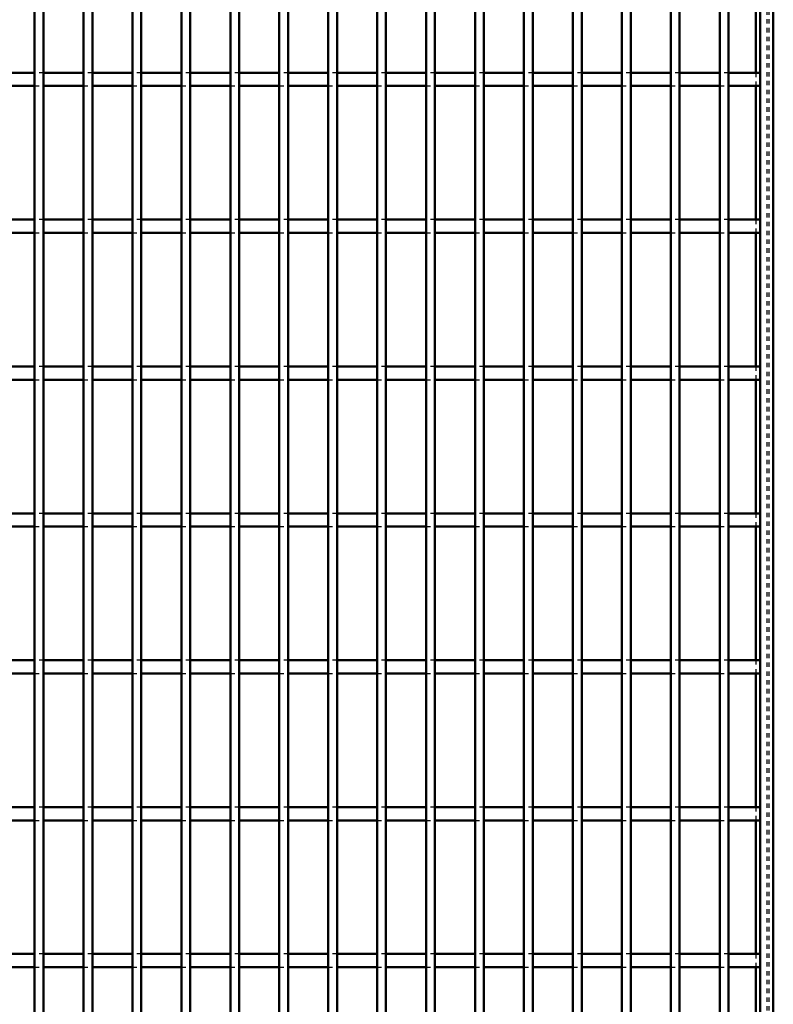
# Model space of a CAD drawing. Header units: millimetres. Extents: x -846 to 505, y -500 to 878.
# Tile 18 of 29: x 329 to 500, y -277 to -53. Entities that reach past the tile are written whole.
import ezdxf

# ---------------------------------------------------------------- set-up
doc = ezdxf.new("R2010")
doc.units = ezdxf.units.MM
doc.linetypes.add('Dashed', pattern=[2, 1, -1])
doc.layers.add('AM_0', color=7, linetype='Continuous', lineweight=50)
doc.layers.add('AM_9', color=6, linetype='Dashed', lineweight=25)

# ---------------------------------------------------------------- blocks, each defined once
blk = doc.blocks.new('1_rxmopqsmf1nn4a58lmpju6qje________0_in_LPPX423303311311100010003500_4')
at = {"layer": 'AM_0'}
for p, q in [((497, 497), (497, -497)), ((500, 497), (500, -497)), ((496.05, -34.83), (496.05, -65.16)), ((496.05, -68.16), (496.05, -98.49)), ((496.05, -101.49), (496.05, -131.82)), ((496.05, -134.82), (496.05, -165.15)), ((496.05, -168.15), (496.05, -198.48)), ((496.05, -201.48), (496.05, -231.81)), ((496.05, -234.81), (496.05, -265.14)), ((496.05, -268.14), (496.05, -298.47))]:
    blk.add_line(p, q, dxfattribs=at)
at = {"layer": 'AM_9'}
for p, q in [((498.55, 497), (498.55, -497)), ((498.99, 497), (498.99, -497)), ((496.05, -65.16), (496.05, -68.16)), ((496.05, -98.49), (496.05, -101.49)), ((496.05, -131.82), (496.05, -134.82)), ((496.05, -165.15), (496.05, -168.15)), ((496.05, -198.48), (496.05, -201.48)), ((496.05, -231.81), (496.05, -234.81)), ((496.05, -265.14), (496.05, -268.14))]:
    blk.add_line(p, q, dxfattribs=at)
blk = doc.blocks.new('77_7lk0s4hzicbfs5tjcxpbomjus________0_in_LPPX423303311311100010003500_4')
at = {"layer": 'AM_0'}
for p, q in [((332.3, -497), (332.3, 497)), ((334.3, -497), (334.3, 497))]:
    blk.add_line(p, q, dxfattribs=at)
blk = doc.blocks.new('78_9ohhy9pr5k5ey4bzbrsthpikk________0_in_LPPX423303311311100010003500_4')
at = {"layer": 'AM_0'}
for p, q in [((343.41, -497), (343.41, 497)), ((345.41, -497), (345.41, 497))]:
    blk.add_line(p, q, dxfattribs=at)
blk = doc.blocks.new('79_m3ablhlldm7romajsvibh5lnv________0_in_LPPX423303311311100010003500_4')
at = {"layer": 'AM_0'}
for p, q in [((354.52, -497), (354.52, 497)), ((356.52, -497), (356.52, 497))]:
    blk.add_line(p, q, dxfattribs=at)
blk = doc.blocks.new('80_7qkacg0s3599e8uo6hzg0bfah________0_in_LPPX423303311311100010003500_4')
at = {"layer": 'AM_0'}
for p, q in [((365.63, -497), (365.63, 497)), ((367.63, -497), (367.63, 497))]:
    blk.add_line(p, q, dxfattribs=at)
blk = doc.blocks.new('81_rhu1dhr6v4x8r0ldpnvx1ql1i________0_in_LPPX423303311311100010003500_4')
at = {"layer": 'AM_0'}
for p, q in [((376.74, -497), (376.74, 497)), ((378.74, -497), (378.74, 497))]:
    blk.add_line(p, q, dxfattribs=at)
blk = doc.blocks.new('82_zwit6s1sw75tkuvhs687m2dmd________0_in_LPPX423303311311100010003500_4')
at = {"layer": 'AM_0'}
for p, q in [((387.85, -497), (387.85, 497)), ((389.85, -497), (389.85, 497))]:
    blk.add_line(p, q, dxfattribs=at)
blk = doc.blocks.new('83_v7j4kkx8bcu4845rlb593r8mm________0_in_LPPX423303311311100010003500_4')
at = {"layer": 'AM_0'}
for p, q in [((398.96, -497), (398.96, 497)), ((400.96, -497), (400.96, 497))]:
    blk.add_line(p, q, dxfattribs=at)
blk = doc.blocks.new('84_jnf5ex5r7svst8v8o62dm3wnd________0_in_LPPX423303311311100010003500_4')
at = {"layer": 'AM_0'}
for p, q in [((410.07, -497), (410.07, 497)), ((412.07, -497), (412.07, 497))]:
    blk.add_line(p, q, dxfattribs=at)
blk = doc.blocks.new('85_i7qp1gfr1gvly7z5wvnxhc41k________0_in_LPPX423303311311100010003500_4')
at = {"layer": 'AM_0'}
for p, q in [((421.18, -497), (421.18, 497)), ((423.18, -497), (423.18, 497))]:
    blk.add_line(p, q, dxfattribs=at)
blk = doc.blocks.new('86_oll5iwkpfatco2jon4ybhk97l________0_in_LPPX423303311311100010003500_4')
at = {"layer": 'AM_0'}
for p, q in [((432.29, -497), (432.29, 497)), ((434.29, -497), (434.29, 497))]:
    blk.add_line(p, q, dxfattribs=at)
blk = doc.blocks.new('87_55mo6wedb23tanuenonf6ujiy________0_in_LPPX423303311311100010003500_4')
at = {"layer": 'AM_0'}
for p, q in [((443.4, -497), (443.4, 497)), ((445.4, -497), (445.4, 497))]:
    blk.add_line(p, q, dxfattribs=at)
blk = doc.blocks.new('88_g1cgq59dxu4el6lz3n537d7hv________0_in_LPPX423303311311100010003500_4')
at = {"layer": 'AM_0'}
for p, q in [((454.51, -497), (454.51, 497)), ((456.51, -497), (456.51, 497))]:
    blk.add_line(p, q, dxfattribs=at)
blk = doc.blocks.new('89_c4fpmcep7a57dfp24amcb0lwf________0_in_LPPX423303311311100010003500_4')
at = {"layer": 'AM_0'}
for p, q in [((465.62, -497), (465.62, 497)), ((467.62, -497), (467.62, 497))]:
    blk.add_line(p, q, dxfattribs=at)
blk = doc.blocks.new('90_rfhti695m7al3ngv4lh2pxugc________0_in_LPPX423303311311100010003500_4')
at = {"layer": 'AM_0'}
for p, q in [((476.73, -497), (476.73, 497)), ((478.73, -497), (478.73, 497))]:
    blk.add_line(p, q, dxfattribs=at)
blk = doc.blocks.new('91_4le1t887q3iaz7vhxnlv2rlzl________0_in_LPPX423303311311100010003500_4')
at = {"layer": 'AM_0'}
for p, q in [((487.84, -497), (487.84, 497)), ((489.84, -497), (489.84, 497))]:
    blk.add_line(p, q, dxfattribs=at)
blk = doc.blocks.new('99_r4rdjxyrqmy1hs6cznn6t2m8b________0_in_LPPX423303311311100010003500_4')
at = {"layer": 'AM_0'}
for p, q in [((332.3, -265.14), (323.19, -265.14)), ((332.3, -265.14), (332.3, -268.14)), ((334.3, -268.14), (334.3, -265.14)), ((343.41, -265.14), (334.3, -265.14)), ((343.41, -265.14), (343.41, -268.14)), ((345.41, -268.14), (345.41, -265.14)), ((354.52, -265.14), (345.41, -265.14)), ((354.52, -265.14), (354.52, -268.14)), ((356.52, -268.14), (356.52, -265.14)), ((365.63, -265.14), (356.52, -265.14)), ((365.63, -265.14), (365.63, -268.14)), ((367.63, -268.14), (367.63, -265.14)), ((376.74, -265.14), (367.63, -265.14)), ((376.74, -265.14), (376.74, -268.14)), ((378.74, -268.14), (378.74, -265.14)), ((387.85, -265.14), (378.74, -265.14)), ((387.85, -265.14), (387.85, -268.14)), ((389.85, -268.14), (389.85, -265.14)), ((398.96, -265.14), (389.85, -265.14)), ((398.96, -265.14), (398.96, -268.14)), ((400.96, -268.14), (400.96, -265.14)), ((410.07, -265.14), (400.96, -265.14)), ((410.07, -265.14), (410.07, -268.14)), ((412.07, -268.14), (412.07, -265.14)), ((421.18, -265.14), (412.07, -265.14)), ((421.18, -265.14), (421.18, -268.14)), ((423.18, -268.14), (423.18, -265.14)), ((432.29, -265.14), (423.18, -265.14)), ((432.29, -265.14), (432.29, -268.14)), ((434.29, -268.14), (434.29, -265.14)), ((443.4, -265.14), (434.29, -265.14)), ((443.4, -265.14), (443.4, -268.14)), ((445.4, -268.14), (445.4, -265.14)), ((454.51, -265.14), (445.4, -265.14)), ((454.51, -265.14), (454.51, -268.14)), ((456.51, -268.14), (456.51, -265.14)), ((465.62, -265.14), (456.51, -265.14)), ((465.62, -265.14), (465.62, -268.14)), ((476.73, -265.14), (467.62, -265.14)), ((467.62, -268.14), (467.62, -265.14)), ((476.73, -265.14), (476.73, -268.14)), ((478.73, -268.14), (478.73, -265.14)), ((487.84, -265.14), (478.73, -265.14)), ((487.84, -265.14), (487.84, -268.14)), ((497, -265.14), (489.84, -265.14)), ((489.84, -268.14), (489.84, -265.14)), ((497, -265.14), (497, -268.14)), ((332.3, -268.14), (323.19, -268.14)), ((343.41, -268.14), (334.3, -268.14)), ((354.52, -268.14), (345.41, -268.14)), ((365.63, -268.14), (356.52, -268.14)), ((376.74, -268.14), (367.63, -268.14)), ((387.85, -268.14), (378.74, -268.14)), ((398.96, -268.14), (389.85, -268.14)), ((410.07, -268.14), (400.96, -268.14)), ((421.18, -268.14), (412.07, -268.14)), ((432.29, -268.14), (423.18, -268.14)), ((443.4, -268.14), (434.29, -268.14)), ((454.51, -268.14), (445.4, -268.14)), ((465.62, -268.14), (456.51, -268.14)), ((476.73, -268.14), (467.62, -268.14)), ((487.84, -268.14), (478.73, -268.14)), ((497, -268.14), (489.84, -268.14))]:
    blk.add_line(p, q, dxfattribs=at)
at = {"layer": 'AM_9'}
for p, q in [((334.3, -265.14), (332.3, -265.14)), ((345.41, -265.14), (343.41, -265.14)), ((356.52, -265.14), (354.52, -265.14)), ((367.63, -265.14), (365.63, -265.14)), ((378.74, -265.14), (376.74, -265.14)), ((389.85, -265.14), (387.85, -265.14)), ((400.96, -265.14), (398.96, -265.14)), ((412.07, -265.14), (410.07, -265.14)), ((423.18, -265.14), (421.18, -265.14)), ((434.29, -265.14), (432.29, -265.14)), ((445.4, -265.14), (443.4, -265.14)), ((456.51, -265.14), (454.51, -265.14)), ((467.62, -265.14), (465.62, -265.14)), ((478.73, -265.14), (476.73, -265.14)), ((489.84, -265.14), (487.84, -265.14)), ((332.3, -268.14), (334.3, -268.14)), ((343.41, -268.14), (345.41, -268.14)), ((354.52, -268.14), (356.52, -268.14)), ((365.63, -268.14), (367.63, -268.14)), ((376.74, -268.14), (378.74, -268.14)), ((387.85, -268.14), (389.85, -268.14)), ((398.96, -268.14), (400.96, -268.14)), ((410.07, -268.14), (412.07, -268.14)), ((421.18, -268.14), (423.18, -268.14)), ((432.29, -268.14), (434.29, -268.14)), ((443.4, -268.14), (445.4, -268.14)), ((454.51, -268.14), (456.51, -268.14)), ((465.62, -268.14), (467.62, -268.14)), ((476.73, -268.14), (478.73, -268.14)), ((487.84, -268.14), (489.84, -268.14))]:
    blk.add_line(p, q, dxfattribs=at)
blk = doc.blocks.new('100_vbrc6kbtw0suybq9iyemfpiie________0_in_LPPX423303311311100010003500_4')
at = {"layer": 'AM_0'}
for p, q in [((332.3, -231.81), (323.19, -231.81)), ((332.3, -231.81), (332.3, -234.81)), ((334.3, -234.81), (334.3, -231.81)), ((343.41, -231.81), (334.3, -231.81)), ((343.41, -231.81), (343.41, -234.81)), ((345.41, -234.81), (345.41, -231.81)), ((354.52, -231.81), (345.41, -231.81)), ((354.52, -231.81), (354.52, -234.81)), ((356.52, -234.81), (356.52, -231.81)), ((365.63, -231.81), (356.52, -231.81)), ((365.63, -231.81), (365.63, -234.81)), ((367.63, -234.81), (367.63, -231.81)), ((376.74, -231.81), (367.63, -231.81)), ((376.74, -231.81), (376.74, -234.81)), ((378.74, -234.81), (378.74, -231.81)), ((387.85, -231.81), (378.74, -231.81)), ((387.85, -231.81), (387.85, -234.81)), ((389.85, -234.81), (389.85, -231.81)), ((398.96, -231.81), (389.85, -231.81)), ((398.96, -231.81), (398.96, -234.81)), ((400.96, -234.81), (400.96, -231.81)), ((410.07, -231.81), (400.96, -231.81)), ((410.07, -231.81), (410.07, -234.81)), ((412.07, -234.81), (412.07, -231.81)), ((421.18, -231.81), (412.07, -231.81)), ((421.18, -231.81), (421.18, -234.81)), ((423.18, -234.81), (423.18, -231.81)), ((432.29, -231.81), (423.18, -231.81)), ((432.29, -231.81), (432.29, -234.81)), ((434.29, -234.81), (434.29, -231.81)), ((443.4, -231.81), (434.29, -231.81)), ((443.4, -231.81), (443.4, -234.81)), ((445.4, -234.81), (445.4, -231.81)), ((454.51, -231.81), (445.4, -231.81)), ((454.51, -231.81), (454.51, -234.81)), ((456.51, -234.81), (456.51, -231.81)), ((465.62, -231.81), (456.51, -231.81)), ((465.62, -231.81), (465.62, -234.81)), ((476.73, -231.81), (467.62, -231.81)), ((467.62, -234.81), (467.62, -231.81)), ((476.73, -231.81), (476.73, -234.81)), ((478.73, -234.81), (478.73, -231.81)), ((487.84, -231.81), (478.73, -231.81)), ((487.84, -231.81), (487.84, -234.81)), ((497, -231.81), (489.84, -231.81)), ((489.84, -234.81), (489.84, -231.81)), ((497, -231.81), (497, -234.81)), ((332.3, -234.81), (323.19, -234.81)), ((343.41, -234.81), (334.3, -234.81)), ((354.52, -234.81), (345.41, -234.81)), ((365.63, -234.81), (356.52, -234.81)), ((376.74, -234.81), (367.63, -234.81)), ((387.85, -234.81), (378.74, -234.81)), ((398.96, -234.81), (389.85, -234.81)), ((410.07, -234.81), (400.96, -234.81)), ((421.18, -234.81), (412.07, -234.81)), ((432.29, -234.81), (423.18, -234.81)), ((443.4, -234.81), (434.29, -234.81)), ((454.51, -234.81), (445.4, -234.81)), ((465.62, -234.81), (456.51, -234.81)), ((476.73, -234.81), (467.62, -234.81)), ((487.84, -234.81), (478.73, -234.81)), ((497, -234.81), (489.84, -234.81))]:
    blk.add_line(p, q, dxfattribs=at)
at = {"layer": 'AM_9'}
for p, q in [((334.3, -231.81), (332.3, -231.81)), ((345.41, -231.81), (343.41, -231.81)), ((356.52, -231.81), (354.52, -231.81)), ((367.63, -231.81), (365.63, -231.81)), ((378.74, -231.81), (376.74, -231.81)), ((389.85, -231.81), (387.85, -231.81)), ((400.96, -231.81), (398.96, -231.81)), ((412.07, -231.81), (410.07, -231.81)), ((423.18, -231.81), (421.18, -231.81)), ((434.29, -231.81), (432.29, -231.81)), ((445.4, -231.81), (443.4, -231.81)), ((456.51, -231.81), (454.51, -231.81)), ((467.62, -231.81), (465.62, -231.81)), ((478.73, -231.81), (476.73, -231.81)), ((489.84, -231.81), (487.84, -231.81)), ((332.3, -234.81), (334.3, -234.81)), ((343.41, -234.81), (345.41, -234.81)), ((354.52, -234.81), (356.52, -234.81)), ((365.63, -234.81), (367.63, -234.81)), ((376.74, -234.81), (378.74, -234.81)), ((387.85, -234.81), (389.85, -234.81)), ((398.96, -234.81), (400.96, -234.81)), ((410.07, -234.81), (412.07, -234.81)), ((421.18, -234.81), (423.18, -234.81)), ((432.29, -234.81), (434.29, -234.81)), ((443.4, -234.81), (445.4, -234.81)), ((454.51, -234.81), (456.51, -234.81)), ((465.62, -234.81), (467.62, -234.81)), ((476.73, -234.81), (478.73, -234.81)), ((487.84, -234.81), (489.84, -234.81))]:
    blk.add_line(p, q, dxfattribs=at)
blk = doc.blocks.new('101_kn8twr88720g5tghbfso7du1c________0_in_LPPX423303311311100010003500_4')
at = {"layer": 'AM_0'}
for p, q in [((332.3, -198.48), (323.19, -198.48)), ((332.3, -198.48), (332.3, -201.48)), ((334.3, -201.48), (334.3, -198.48)), ((343.41, -198.48), (334.3, -198.48)), ((343.41, -198.48), (343.41, -201.48)), ((345.41, -201.48), (345.41, -198.48)), ((354.52, -198.48), (345.41, -198.48)), ((354.52, -198.48), (354.52, -201.48)), ((356.52, -201.48), (356.52, -198.48)), ((365.63, -198.48), (356.52, -198.48)), ((365.63, -198.48), (365.63, -201.48)), ((367.63, -201.48), (367.63, -198.48)), ((376.74, -198.48), (367.63, -198.48)), ((376.74, -198.48), (376.74, -201.48)), ((378.74, -201.48), (378.74, -198.48)), ((387.85, -198.48), (378.74, -198.48)), ((387.85, -198.48), (387.85, -201.48)), ((389.85, -201.48), (389.85, -198.48)), ((398.96, -198.48), (389.85, -198.48)), ((398.96, -198.48), (398.96, -201.48)), ((400.96, -201.48), (400.96, -198.48)), ((410.07, -198.48), (400.96, -198.48)), ((410.07, -198.48), (410.07, -201.48)), ((412.07, -201.48), (412.07, -198.48)), ((421.18, -198.48), (412.07, -198.48)), ((421.18, -198.48), (421.18, -201.48)), ((423.18, -201.48), (423.18, -198.48)), ((432.29, -198.48), (423.18, -198.48)), ((432.29, -198.48), (432.29, -201.48)), ((434.29, -201.48), (434.29, -198.48)), ((443.4, -198.48), (434.29, -198.48)), ((443.4, -198.48), (443.4, -201.48)), ((445.4, -201.48), (445.4, -198.48)), ((454.51, -198.48), (445.4, -198.48)), ((454.51, -198.48), (454.51, -201.48)), ((456.51, -201.48), (456.51, -198.48)), ((465.62, -198.48), (456.51, -198.48)), ((465.62, -198.48), (465.62, -201.48)), ((476.73, -198.48), (467.62, -198.48)), ((467.62, -201.48), (467.62, -198.48)), ((476.73, -198.48), (476.73, -201.48)), ((478.73, -201.48), (478.73, -198.48)), ((487.84, -198.48), (478.73, -198.48)), ((487.84, -198.48), (487.84, -201.48)), ((497, -198.48), (489.84, -198.48)), ((489.84, -201.48), (489.84, -198.48)), ((497, -198.48), (497, -201.48)), ((332.3, -201.48), (323.19, -201.48)), ((343.41, -201.48), (334.3, -201.48)), ((354.52, -201.48), (345.41, -201.48)), ((365.63, -201.48), (356.52, -201.48)), ((376.74, -201.48), (367.63, -201.48)), ((387.85, -201.48), (378.74, -201.48)), ((398.96, -201.48), (389.85, -201.48)), ((410.07, -201.48), (400.96, -201.48)), ((421.18, -201.48), (412.07, -201.48)), ((432.29, -201.48), (423.18, -201.48)), ((443.4, -201.48), (434.29, -201.48)), ((454.51, -201.48), (445.4, -201.48)), ((465.62, -201.48), (456.51, -201.48)), ((476.73, -201.48), (467.62, -201.48)), ((487.84, -201.48), (478.73, -201.48)), ((497, -201.48), (489.84, -201.48))]:
    blk.add_line(p, q, dxfattribs=at)
at = {"layer": 'AM_9'}
for p, q in [((334.3, -198.48), (332.3, -198.48)), ((345.41, -198.48), (343.41, -198.48)), ((356.52, -198.48), (354.52, -198.48)), ((367.63, -198.48), (365.63, -198.48)), ((378.74, -198.48), (376.74, -198.48)), ((389.85, -198.48), (387.85, -198.48)), ((400.96, -198.48), (398.96, -198.48)), ((412.07, -198.48), (410.07, -198.48)), ((423.18, -198.48), (421.18, -198.48)), ((434.29, -198.48), (432.29, -198.48)), ((445.4, -198.48), (443.4, -198.48)), ((456.51, -198.48), (454.51, -198.48)), ((467.62, -198.48), (465.62, -198.48)), ((478.73, -198.48), (476.73, -198.48)), ((489.84, -198.48), (487.84, -198.48)), ((332.3, -201.48), (334.3, -201.48)), ((343.41, -201.48), (345.41, -201.48)), ((354.52, -201.48), (356.52, -201.48)), ((365.63, -201.48), (367.63, -201.48)), ((376.74, -201.48), (378.74, -201.48)), ((387.85, -201.48), (389.85, -201.48)), ((398.96, -201.48), (400.96, -201.48)), ((410.07, -201.48), (412.07, -201.48)), ((421.18, -201.48), (423.18, -201.48)), ((432.29, -201.48), (434.29, -201.48)), ((443.4, -201.48), (445.4, -201.48)), ((454.51, -201.48), (456.51, -201.48)), ((465.62, -201.48), (467.62, -201.48)), ((476.73, -201.48), (478.73, -201.48)), ((487.84, -201.48), (489.84, -201.48))]:
    blk.add_line(p, q, dxfattribs=at)
blk = doc.blocks.new('102_rqd63av9dlqebvtwccf2ibf6y________0_in_LPPX423303311311100010003500_4')
at = {"layer": 'AM_0'}
for p, q in [((332.3, -165.15), (323.19, -165.15)), ((332.3, -165.15), (332.3, -168.15)), ((334.3, -168.15), (334.3, -165.15)), ((343.41, -165.15), (334.3, -165.15)), ((343.41, -165.15), (343.41, -168.15)), ((345.41, -168.15), (345.41, -165.15)), ((354.52, -165.15), (345.41, -165.15)), ((354.52, -165.15), (354.52, -168.15)), ((356.52, -168.15), (356.52, -165.15)), ((365.63, -165.15), (356.52, -165.15)), ((365.63, -165.15), (365.63, -168.15)), ((367.63, -168.15), (367.63, -165.15)), ((376.74, -165.15), (367.63, -165.15)), ((376.74, -165.15), (376.74, -168.15)), ((378.74, -168.15), (378.74, -165.15)), ((387.85, -165.15), (378.74, -165.15)), ((387.85, -165.15), (387.85, -168.15)), ((389.85, -168.15), (389.85, -165.15)), ((398.96, -165.15), (389.85, -165.15)), ((398.96, -165.15), (398.96, -168.15)), ((400.96, -168.15), (400.96, -165.15)), ((410.07, -165.15), (400.96, -165.15)), ((410.07, -165.15), (410.07, -168.15)), ((412.07, -168.15), (412.07, -165.15)), ((421.18, -165.15), (412.07, -165.15)), ((421.18, -165.15), (421.18, -168.15)), ((423.18, -168.15), (423.18, -165.15)), ((432.29, -165.15), (423.18, -165.15)), ((432.29, -165.15), (432.29, -168.15)), ((434.29, -168.15), (434.29, -165.15)), ((443.4, -165.15), (434.29, -165.15)), ((443.4, -165.15), (443.4, -168.15)), ((445.4, -168.15), (445.4, -165.15)), ((454.51, -165.15), (445.4, -165.15)), ((454.51, -165.15), (454.51, -168.15)), ((456.51, -168.15), (456.51, -165.15)), ((465.62, -165.15), (456.51, -165.15)), ((465.62, -165.15), (465.62, -168.15)), ((476.73, -165.15), (467.62, -165.15)), ((467.62, -168.15), (467.62, -165.15)), ((476.73, -165.15), (476.73, -168.15)), ((478.73, -168.15), (478.73, -165.15)), ((487.84, -165.15), (478.73, -165.15)), ((487.84, -165.15), (487.84, -168.15)), ((497, -165.15), (489.84, -165.15)), ((489.84, -168.15), (489.84, -165.15)), ((497, -165.15), (497, -168.15)), ((332.3, -168.15), (323.19, -168.15)), ((343.41, -168.15), (334.3, -168.15)), ((354.52, -168.15), (345.41, -168.15)), ((365.63, -168.15), (356.52, -168.15)), ((376.74, -168.15), (367.63, -168.15)), ((387.85, -168.15), (378.74, -168.15)), ((398.96, -168.15), (389.85, -168.15)), ((410.07, -168.15), (400.96, -168.15)), ((421.18, -168.15), (412.07, -168.15)), ((432.29, -168.15), (423.18, -168.15)), ((443.4, -168.15), (434.29, -168.15)), ((454.51, -168.15), (445.4, -168.15)), ((465.62, -168.15), (456.51, -168.15)), ((476.73, -168.15), (467.62, -168.15)), ((487.84, -168.15), (478.73, -168.15)), ((497, -168.15), (489.84, -168.15))]:
    blk.add_line(p, q, dxfattribs=at)
at = {"layer": 'AM_9'}
for p, q in [((334.3, -165.15), (332.3, -165.15)), ((345.41, -165.15), (343.41, -165.15)), ((356.52, -165.15), (354.52, -165.15)), ((367.63, -165.15), (365.63, -165.15)), ((378.74, -165.15), (376.74, -165.15)), ((389.85, -165.15), (387.85, -165.15)), ((400.96, -165.15), (398.96, -165.15)), ((412.07, -165.15), (410.07, -165.15)), ((423.18, -165.15), (421.18, -165.15)), ((434.29, -165.15), (432.29, -165.15)), ((445.4, -165.15), (443.4, -165.15)), ((456.51, -165.15), (454.51, -165.15)), ((467.62, -165.15), (465.62, -165.15)), ((478.73, -165.15), (476.73, -165.15)), ((489.84, -165.15), (487.84, -165.15)), ((332.3, -168.15), (334.3, -168.15)), ((343.41, -168.15), (345.41, -168.15)), ((354.52, -168.15), (356.52, -168.15)), ((365.63, -168.15), (367.63, -168.15)), ((376.74, -168.15), (378.74, -168.15)), ((387.85, -168.15), (389.85, -168.15)), ((398.96, -168.15), (400.96, -168.15)), ((410.07, -168.15), (412.07, -168.15)), ((421.18, -168.15), (423.18, -168.15)), ((432.29, -168.15), (434.29, -168.15)), ((443.4, -168.15), (445.4, -168.15)), ((454.51, -168.15), (456.51, -168.15)), ((465.62, -168.15), (467.62, -168.15)), ((476.73, -168.15), (478.73, -168.15)), ((487.84, -168.15), (489.84, -168.15))]:
    blk.add_line(p, q, dxfattribs=at)
blk = doc.blocks.new('103_kxwktf5b9opftposgqf7xn9ga________0_in_LPPX423303311311100010003500_4')
at = {"layer": 'AM_0'}
for p, q in [((332.3, -131.82), (323.19, -131.82)), ((332.3, -131.82), (332.3, -134.82)), ((334.3, -134.82), (334.3, -131.82)), ((343.41, -131.82), (334.3, -131.82)), ((343.41, -131.82), (343.41, -134.82)), ((345.41, -134.82), (345.41, -131.82)), ((354.52, -131.82), (345.41, -131.82)), ((354.52, -131.82), (354.52, -134.82)), ((356.52, -134.82), (356.52, -131.82)), ((365.63, -131.82), (356.52, -131.82)), ((365.63, -131.82), (365.63, -134.82)), ((367.63, -134.82), (367.63, -131.82)), ((376.74, -131.82), (367.63, -131.82)), ((376.74, -131.82), (376.74, -134.82)), ((378.74, -134.82), (378.74, -131.82)), ((387.85, -131.82), (378.74, -131.82)), ((387.85, -131.82), (387.85, -134.82)), ((389.85, -134.82), (389.85, -131.82)), ((398.96, -131.82), (389.85, -131.82)), ((398.96, -131.82), (398.96, -134.82)), ((400.96, -134.82), (400.96, -131.82)), ((410.07, -131.82), (400.96, -131.82)), ((410.07, -131.82), (410.07, -134.82)), ((412.07, -134.82), (412.07, -131.82)), ((421.18, -131.82), (412.07, -131.82)), ((421.18, -131.82), (421.18, -134.82)), ((423.18, -134.82), (423.18, -131.82)), ((432.29, -131.82), (423.18, -131.82)), ((432.29, -131.82), (432.29, -134.82)), ((434.29, -134.82), (434.29, -131.82)), ((443.4, -131.82), (434.29, -131.82)), ((443.4, -131.82), (443.4, -134.82)), ((445.4, -134.82), (445.4, -131.82)), ((454.51, -131.82), (445.4, -131.82)), ((454.51, -131.82), (454.51, -134.82)), ((456.51, -134.82), (456.51, -131.82)), ((465.62, -131.82), (456.51, -131.82)), ((465.62, -131.82), (465.62, -134.82)), ((476.73, -131.82), (467.62, -131.82)), ((467.62, -134.82), (467.62, -131.82)), ((476.73, -131.82), (476.73, -134.82)), ((478.73, -134.82), (478.73, -131.82)), ((487.84, -131.82), (478.73, -131.82)), ((487.84, -131.82), (487.84, -134.82)), ((497, -131.82), (489.84, -131.82)), ((489.84, -134.82), (489.84, -131.82)), ((497, -131.82), (497, -134.82)), ((332.3, -134.82), (323.19, -134.82)), ((343.41, -134.82), (334.3, -134.82)), ((354.52, -134.82), (345.41, -134.82)), ((365.63, -134.82), (356.52, -134.82)), ((376.74, -134.82), (367.63, -134.82)), ((387.85, -134.82), (378.74, -134.82)), ((398.96, -134.82), (389.85, -134.82)), ((410.07, -134.82), (400.96, -134.82)), ((421.18, -134.82), (412.07, -134.82)), ((432.29, -134.82), (423.18, -134.82)), ((443.4, -134.82), (434.29, -134.82)), ((454.51, -134.82), (445.4, -134.82)), ((465.62, -134.82), (456.51, -134.82)), ((476.73, -134.82), (467.62, -134.82)), ((487.84, -134.82), (478.73, -134.82)), ((497, -134.82), (489.84, -134.82))]:
    blk.add_line(p, q, dxfattribs=at)
at = {"layer": 'AM_9'}
for p, q in [((334.3, -131.82), (332.3, -131.82)), ((345.41, -131.82), (343.41, -131.82)), ((356.52, -131.82), (354.52, -131.82)), ((367.63, -131.82), (365.63, -131.82)), ((378.74, -131.82), (376.74, -131.82)), ((389.85, -131.82), (387.85, -131.82)), ((400.96, -131.82), (398.96, -131.82)), ((412.07, -131.82), (410.07, -131.82)), ((423.18, -131.82), (421.18, -131.82)), ((434.29, -131.82), (432.29, -131.82)), ((445.4, -131.82), (443.4, -131.82)), ((456.51, -131.82), (454.51, -131.82)), ((467.62, -131.82), (465.62, -131.82)), ((478.73, -131.82), (476.73, -131.82)), ((489.84, -131.82), (487.84, -131.82)), ((332.3, -134.82), (334.3, -134.82)), ((343.41, -134.82), (345.41, -134.82)), ((354.52, -134.82), (356.52, -134.82)), ((365.63, -134.82), (367.63, -134.82)), ((376.74, -134.82), (378.74, -134.82)), ((387.85, -134.82), (389.85, -134.82)), ((398.96, -134.82), (400.96, -134.82)), ((410.07, -134.82), (412.07, -134.82)), ((421.18, -134.82), (423.18, -134.82)), ((432.29, -134.82), (434.29, -134.82)), ((443.4, -134.82), (445.4, -134.82)), ((454.51, -134.82), (456.51, -134.82)), ((465.62, -134.82), (467.62, -134.82)), ((476.73, -134.82), (478.73, -134.82)), ((487.84, -134.82), (489.84, -134.82))]:
    blk.add_line(p, q, dxfattribs=at)
blk = doc.blocks.new('104_rmerkpmnuiebjx04na9m09mjo________0_in_LPPX423303311311100010003500_4')
at = {"layer": 'AM_0'}
for p, q in [((332.3, -98.49), (323.19, -98.49)), ((332.3, -98.49), (332.3, -101.49)), ((334.3, -101.49), (334.3, -98.49)), ((343.41, -98.49), (334.3, -98.49)), ((343.41, -98.49), (343.41, -101.49)), ((345.41, -101.49), (345.41, -98.49)), ((354.52, -98.49), (345.41, -98.49)), ((354.52, -98.49), (354.52, -101.49)), ((356.52, -101.49), (356.52, -98.49)), ((365.63, -98.49), (356.52, -98.49)), ((365.63, -98.49), (365.63, -101.49)), ((367.63, -101.49), (367.63, -98.49)), ((376.74, -98.49), (367.63, -98.49)), ((376.74, -98.49), (376.74, -101.49)), ((378.74, -101.49), (378.74, -98.49)), ((387.85, -98.49), (378.74, -98.49)), ((387.85, -98.49), (387.85, -101.49)), ((389.85, -101.49), (389.85, -98.49)), ((398.96, -98.49), (389.85, -98.49)), ((398.96, -98.49), (398.96, -101.49)), ((400.96, -101.49), (400.96, -98.49)), ((410.07, -98.49), (400.96, -98.49)), ((410.07, -98.49), (410.07, -101.49)), ((412.07, -101.49), (412.07, -98.49)), ((421.18, -98.49), (412.07, -98.49)), ((421.18, -98.49), (421.18, -101.49)), ((423.18, -101.49), (423.18, -98.49)), ((432.29, -98.49), (423.18, -98.49)), ((432.29, -98.49), (432.29, -101.49)), ((434.29, -101.49), (434.29, -98.49)), ((443.4, -98.49), (434.29, -98.49)), ((443.4, -98.49), (443.4, -101.49)), ((445.4, -101.49), (445.4, -98.49)), ((454.51, -98.49), (445.4, -98.49)), ((454.51, -98.49), (454.51, -101.49)), ((456.51, -101.49), (456.51, -98.49)), ((465.62, -98.49), (456.51, -98.49)), ((465.62, -98.49), (465.62, -101.49)), ((476.73, -98.49), (467.62, -98.49)), ((467.62, -101.49), (467.62, -98.49)), ((476.73, -98.49), (476.73, -101.49)), ((478.73, -101.49), (478.73, -98.49)), ((487.84, -98.49), (478.73, -98.49)), ((487.84, -98.49), (487.84, -101.49)), ((497, -98.49), (489.84, -98.49)), ((489.84, -101.49), (489.84, -98.49)), ((497, -98.49), (497, -101.49)), ((332.3, -101.49), (323.19, -101.49)), ((343.41, -101.49), (334.3, -101.49)), ((354.52, -101.49), (345.41, -101.49)), ((365.63, -101.49), (356.52, -101.49)), ((376.74, -101.49), (367.63, -101.49)), ((387.85, -101.49), (378.74, -101.49)), ((398.96, -101.49), (389.85, -101.49)), ((410.07, -101.49), (400.96, -101.49)), ((421.18, -101.49), (412.07, -101.49)), ((432.29, -101.49), (423.18, -101.49)), ((443.4, -101.49), (434.29, -101.49)), ((454.51, -101.49), (445.4, -101.49)), ((465.62, -101.49), (456.51, -101.49)), ((476.73, -101.49), (467.62, -101.49)), ((487.84, -101.49), (478.73, -101.49)), ((497, -101.49), (489.84, -101.49))]:
    blk.add_line(p, q, dxfattribs=at)
at = {"layer": 'AM_9'}
for p, q in [((334.3, -98.49), (332.3, -98.49)), ((345.41, -98.49), (343.41, -98.49)), ((356.52, -98.49), (354.52, -98.49)), ((367.63, -98.49), (365.63, -98.49)), ((378.74, -98.49), (376.74, -98.49)), ((389.85, -98.49), (387.85, -98.49)), ((400.96, -98.49), (398.96, -98.49)), ((412.07, -98.49), (410.07, -98.49)), ((423.18, -98.49), (421.18, -98.49)), ((434.29, -98.49), (432.29, -98.49)), ((445.4, -98.49), (443.4, -98.49)), ((456.51, -98.49), (454.51, -98.49)), ((467.62, -98.49), (465.62, -98.49)), ((478.73, -98.49), (476.73, -98.49)), ((489.84, -98.49), (487.84, -98.49)), ((332.3, -101.49), (334.3, -101.49)), ((343.41, -101.49), (345.41, -101.49)), ((354.52, -101.49), (356.52, -101.49)), ((365.63, -101.49), (367.63, -101.49)), ((376.74, -101.49), (378.74, -101.49)), ((387.85, -101.49), (389.85, -101.49)), ((398.96, -101.49), (400.96, -101.49)), ((410.07, -101.49), (412.07, -101.49)), ((421.18, -101.49), (423.18, -101.49)), ((432.29, -101.49), (434.29, -101.49)), ((443.4, -101.49), (445.4, -101.49)), ((454.51, -101.49), (456.51, -101.49)), ((465.62, -101.49), (467.62, -101.49)), ((476.73, -101.49), (478.73, -101.49)), ((487.84, -101.49), (489.84, -101.49))]:
    blk.add_line(p, q, dxfattribs=at)
blk = doc.blocks.new('105_iu81vexhag2eesqh0uxrf86ys________0_in_LPPX423303311311100010003500_4')
at = {"layer": 'AM_0'}
for p, q in [((332.3, -65.16), (323.19, -65.16)), ((332.3, -65.16), (332.3, -68.16)), ((334.3, -68.16), (334.3, -65.16)), ((343.41, -65.16), (334.3, -65.16)), ((343.41, -65.16), (343.41, -68.16)), ((345.41, -68.16), (345.41, -65.16)), ((354.52, -65.16), (345.41, -65.16)), ((354.52, -65.16), (354.52, -68.16)), ((356.52, -68.16), (356.52, -65.16)), ((365.63, -65.16), (356.52, -65.16)), ((365.63, -65.16), (365.63, -68.16)), ((367.63, -68.16), (367.63, -65.16)), ((376.74, -65.16), (367.63, -65.16)), ((376.74, -65.16), (376.74, -68.16)), ((378.74, -68.16), (378.74, -65.16)), ((387.85, -65.16), (378.74, -65.16)), ((387.85, -65.16), (387.85, -68.16)), ((389.85, -68.16), (389.85, -65.16)), ((398.96, -65.16), (389.85, -65.16)), ((398.96, -65.16), (398.96, -68.16)), ((400.96, -68.16), (400.96, -65.16)), ((410.07, -65.16), (400.96, -65.16)), ((410.07, -65.16), (410.07, -68.16)), ((412.07, -68.16), (412.07, -65.16)), ((421.18, -65.16), (412.07, -65.16)), ((421.18, -65.16), (421.18, -68.16)), ((423.18, -68.16), (423.18, -65.16)), ((432.29, -65.16), (423.18, -65.16)), ((432.29, -65.16), (432.29, -68.16)), ((434.29, -68.16), (434.29, -65.16)), ((443.4, -65.16), (434.29, -65.16)), ((443.4, -65.16), (443.4, -68.16)), ((445.4, -68.16), (445.4, -65.16)), ((454.51, -65.16), (445.4, -65.16)), ((454.51, -65.16), (454.51, -68.16)), ((456.51, -68.16), (456.51, -65.16)), ((465.62, -65.16), (456.51, -65.16)), ((465.62, -65.16), (465.62, -68.16)), ((476.73, -65.16), (467.62, -65.16)), ((467.62, -68.16), (467.62, -65.16)), ((476.73, -65.16), (476.73, -68.16)), ((478.73, -68.16), (478.73, -65.16)), ((487.84, -65.16), (478.73, -65.16)), ((487.84, -65.16), (487.84, -68.16)), ((497, -65.16), (489.84, -65.16)), ((489.84, -68.16), (489.84, -65.16)), ((497, -65.16), (497, -68.16)), ((332.3, -68.16), (323.19, -68.16)), ((343.41, -68.16), (334.3, -68.16)), ((354.52, -68.16), (345.41, -68.16)), ((365.63, -68.16), (356.52, -68.16)), ((376.74, -68.16), (367.63, -68.16)), ((387.85, -68.16), (378.74, -68.16)), ((398.96, -68.16), (389.85, -68.16)), ((410.07, -68.16), (400.96, -68.16)), ((421.18, -68.16), (412.07, -68.16)), ((432.29, -68.16), (423.18, -68.16)), ((443.4, -68.16), (434.29, -68.16)), ((454.51, -68.16), (445.4, -68.16)), ((465.62, -68.16), (456.51, -68.16)), ((476.73, -68.16), (467.62, -68.16)), ((487.84, -68.16), (478.73, -68.16)), ((497, -68.16), (489.84, -68.16))]:
    blk.add_line(p, q, dxfattribs=at)
at = {"layer": 'AM_9'}
for p, q in [((334.3, -65.16), (332.3, -65.16)), ((345.41, -65.16), (343.41, -65.16)), ((356.52, -65.16), (354.52, -65.16)), ((367.63, -65.16), (365.63, -65.16)), ((378.74, -65.16), (376.74, -65.16)), ((389.85, -65.16), (387.85, -65.16)), ((400.96, -65.16), (398.96, -65.16)), ((412.07, -65.16), (410.07, -65.16)), ((423.18, -65.16), (421.18, -65.16)), ((434.29, -65.16), (432.29, -65.16)), ((445.4, -65.16), (443.4, -65.16)), ((456.51, -65.16), (454.51, -65.16)), ((467.62, -65.16), (465.62, -65.16)), ((478.73, -65.16), (476.73, -65.16)), ((489.84, -65.16), (487.84, -65.16)), ((332.3, -68.16), (334.3, -68.16)), ((343.41, -68.16), (345.41, -68.16)), ((354.52, -68.16), (356.52, -68.16)), ((365.63, -68.16), (367.63, -68.16)), ((376.74, -68.16), (378.74, -68.16)), ((387.85, -68.16), (389.85, -68.16)), ((398.96, -68.16), (400.96, -68.16)), ((410.07, -68.16), (412.07, -68.16)), ((421.18, -68.16), (423.18, -68.16)), ((432.29, -68.16), (434.29, -68.16)), ((443.4, -68.16), (445.4, -68.16)), ((454.51, -68.16), (456.51, -68.16)), ((465.62, -68.16), (467.62, -68.16)), ((476.73, -68.16), (478.73, -68.16)), ((487.84, -68.16), (489.84, -68.16))]:
    blk.add_line(p, q, dxfattribs=at)

msp = doc.modelspace()

# ---------------------------------------------------------------- block references
for name in ['77_7lk0s4hzicbfs5tjcxpbomjus________0_in_LPPX423303311311100010003500_4', '78_9ohhy9pr5k5ey4bzbrsthpikk________0_in_LPPX423303311311100010003500_4', '79_m3ablhlldm7romajsvibh5lnv________0_in_LPPX423303311311100010003500_4', '80_7qkacg0s3599e8uo6hzg0bfah________0_in_LPPX423303311311100010003500_4', '81_rhu1dhr6v4x8r0ldpnvx1ql1i________0_in_LPPX423303311311100010003500_4', '82_zwit6s1sw75tkuvhs687m2dmd________0_in_LPPX423303311311100010003500_4', '83_v7j4kkx8bcu4845rlb593r8mm________0_in_LPPX423303311311100010003500_4', '84_jnf5ex5r7svst8v8o62dm3wnd________0_in_LPPX423303311311100010003500_4', '85_i7qp1gfr1gvly7z5wvnxhc41k________0_in_LPPX423303311311100010003500_4', '86_oll5iwkpfatco2jon4ybhk97l________0_in_LPPX423303311311100010003500_4', '87_55mo6wedb23tanuenonf6ujiy________0_in_LPPX423303311311100010003500_4', '88_g1cgq59dxu4el6lz3n537d7hv________0_in_LPPX423303311311100010003500_4', '89_c4fpmcep7a57dfp24amcb0lwf________0_in_LPPX423303311311100010003500_4', '90_rfhti695m7al3ngv4lh2pxugc________0_in_LPPX423303311311100010003500_4', '91_4le1t887q3iaz7vhxnlv2rlzl________0_in_LPPX423303311311100010003500_4', '1_rxmopqsmf1nn4a58lmpju6qje________0_in_LPPX423303311311100010003500_4', '105_iu81vexhag2eesqh0uxrf86ys________0_in_LPPX423303311311100010003500_4', '104_rmerkpmnuiebjx04na9m09mjo________0_in_LPPX423303311311100010003500_4', '103_kxwktf5b9opftposgqf7xn9ga________0_in_LPPX423303311311100010003500_4', '102_rqd63av9dlqebvtwccf2ibf6y________0_in_LPPX423303311311100010003500_4', '101_kn8twr88720g5tghbfso7du1c________0_in_LPPX423303311311100010003500_4', '100_vbrc6kbtw0suybq9iyemfpiie________0_in_LPPX423303311311100010003500_4', '99_r4rdjxyrqmy1hs6cznn6t2m8b________0_in_LPPX423303311311100010003500_4']:
    msp.add_blockref(name, (0, 0))

doc.saveas('drawing.dxf')
